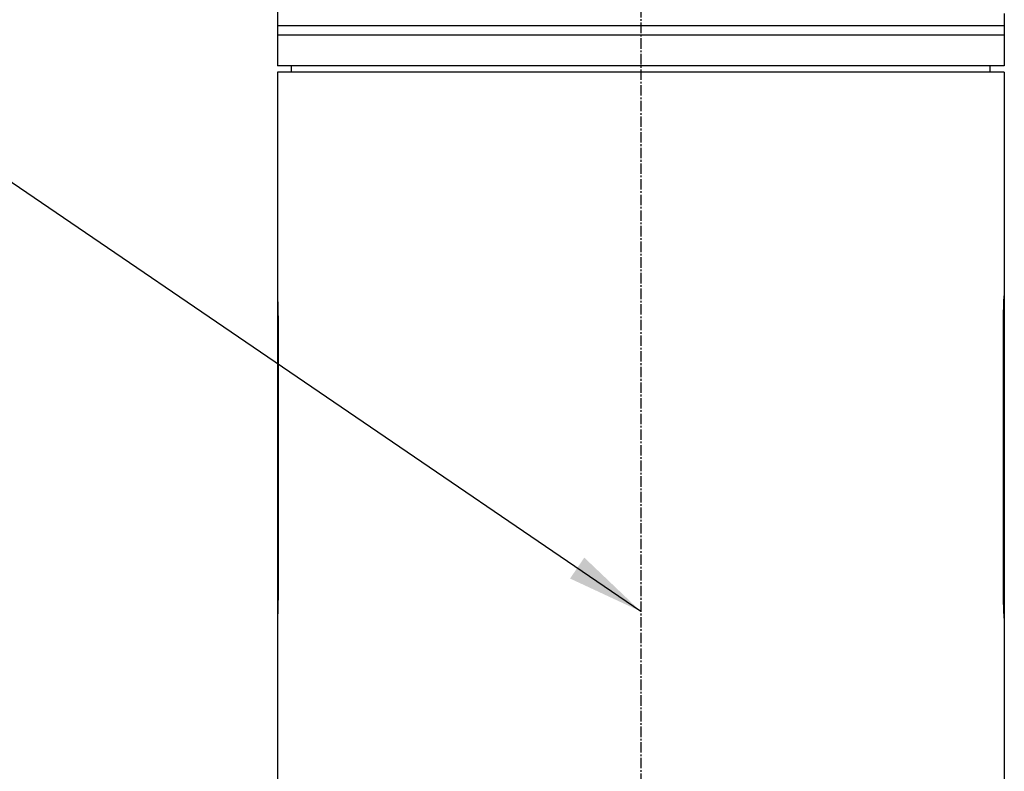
# Model space of a CAD drawing. Header units: millimetres. Extents: x 0 to 4378, y 0 to 2376.
# Tile 84 of 227: x 1443 to 1603, y 1081 to 1203. Entities that reach past the tile are written whole.
import ezdxf

# ---------------------------------------------------------------- set-up
doc = ezdxf.new("R2010")
doc.units = ezdxf.units.MM
doc.header["$LTSCALE"] = 0.2
doc.linetypes.add('CENTER2', pattern=[1.125, 0.75, -0.125, 0.125, -0.125])
doc.layers.add('02_Center Line', color=1, linetype='CENTER2')
doc.styles.add('Rainbow-5.0 Style', font='malgunsl.ttf')
doc.dimstyles.new('Rainbow-5.0 Style', dxfattribs={"dimtxt": 4, "dimasz": 2.5, "dimexe": 1, "dimexo": 1, "dimgap": 1, "dimtad": 1, "dimdsep": 46, "dimtxsty": 'Rainbow-5.0 Style', "dimcen": 0, "dimclrd": 251, "dimclre": 251, "dimclrt": 7, "dimazin": 3, "dimtp": 0.1, "dimtm": 0.1, "dimtfac": 0.61, "dimtmove": 0, "dimatfit": 3, "dimfxl": 1, "dimlwd": -1, "dimlwe": -1, "dimarcsym": 1})

# ---------------------------------------------------------------- blocks, each defined once
blk = doc.blocks.new('A$Ca3a613b0')
for p, q in [((-246.5, 545), (-246.5, 542)), ((-128.5, 544.01), (-128.5, 535.5)), ((-128.5, 542), (-246.5, 542)), ((-246.5, 542), (-246.5, 535.5)), ((-128.5, 540.5), (-246.5, 540.5)), ((-128.5, 535.5), (-246.5, 535.5)), ((-128.5, 534.5), (-246.5, 534.5)), ((-246.5, 534.5), (-246.5, 498.15)), ((-244.2, 534.5), (-244.21, 535.5)), ((-130.8, 534.5), (-130.79, 535.5)), ((-128.5, 534.5), (-128.5, 498.15)), ((-246.5, 498.1), (-246.5, 445.9)), ((-246.5, 498.1), (-246.5, 498.1)), ((-128.5, 498.1), (-128.5, 445.9)), ((-128.5, 498.1), (-128.5, 498.1)), ((-246.4, 494.8), (-246.5, 494.8)), ((-246.4, 494.8), (-246.4, 449.2)), ((-128.6, 449.2), (-128.6, 494.8)), ((-128.5, 494.8), (-128.6, 494.8)), ((-246.4, 449.2), (-246.5, 449.2)), ((-128.5, 449.2), (-128.6, 449.2)), ((-246.5, 445.9), (-246.5, 445.9)), ((-246.5, 445.85), (-246.5, 336.2)), ((-128.5, 445.9), (-128.5, 445.9)), ((-128.5, 445.85), (-128.5, 336.2))]:
    blk.add_line(p, q)
for points, knots in [([(-246.5, 498.15), (-246.5, 498.15), (-246.5, 498.15), (-246.5, 498.15), (-246.5, 498.14), (-246.5, 498.13), (-246.5, 498.12), (-246.5, 498.09), (-246.49, 498.04), (-246.49, 497.88), (-246.48, 497.73), (-246.46, 497.3), (-246.44, 496.99), (-246.42, 496.31), (-246.41, 495.93), (-246.41, 495.4), (-246.41, 495.25), (-246.41, 495.04), (-246.41, 494.98), (-246.4, 494.88), (-246.4, 494.84), (-246.4, 494.8), (-246.4, 494.8), (-246.4, 494.8)], [0.5048766, 0.5048766, 0.5048766, 0.5048766, 0.5166183, 0.5166183, 0.5335886, 0.5335886, 0.5536687, 0.5536687, 0.6111571, 0.6111571, 0.7105432, 0.7105432, 0.8368366, 0.8368366, 0.9572645, 0.9572645, 1.002286, 1.002286, 1.0197473, 1.0197473, 1.0315753, 1.0315753, 1.0321241, 1.0321241, 1.0321241, 1.0321241]), ([(-128.6, 494.8), (-128.6, 495.22), (-128.59, 495.67), (-128.57, 496.49), (-128.56, 496.87), (-128.54, 497.47), (-128.52, 497.72), (-128.5, 498.07), (-128.5, 498.15), (-128.5, 498.15)], [-1.0097533, -1.0097533, -1.0097533, -1.0097533, -0.8835341, -0.8835341, -0.7573149, -0.7573149, -0.6310958, -0.6310958, -0.5048766, -0.5048766, -0.5048766, -0.5048766]), ([(-128.5, 445.85), (-128.5, 445.85), (-128.5, 445.85), (-128.5, 445.85), (-128.5, 445.86), (-128.5, 445.87), (-128.5, 445.88), (-128.5, 445.91), (-128.51, 445.96), (-128.51, 446.12), (-128.52, 446.27), (-128.54, 446.7), (-128.56, 447.01), (-128.58, 447.69), (-128.59, 448.07), (-128.59, 448.6), (-128.59, 448.75), (-128.59, 448.96), (-128.59, 449.02), (-128.6, 449.12), (-128.6, 449.16), (-128.6, 449.2), (-128.6, 449.2), (-128.6, 449.2)], [0.5048766, 0.5048766, 0.5048766, 0.5048766, 0.5166183, 0.5166183, 0.5335886, 0.5335886, 0.5536687, 0.5536687, 0.6111571, 0.6111571, 0.7105432, 0.7105432, 0.8368366, 0.8368366, 0.9572645, 0.9572645, 1.002286, 1.002286, 1.0197473, 1.0197473, 1.0315753, 1.0315753, 1.0321241, 1.0321241, 1.0321241, 1.0321241]), ([(-246.4, 449.2), (-246.4, 448.78), (-246.41, 448.33), (-246.43, 447.51), (-246.44, 447.13), (-246.46, 446.53), (-246.48, 446.28), (-246.5, 445.93), (-246.5, 445.85), (-246.5, 445.85)], [-1.0097533, -1.0097533, -1.0097533, -1.0097533, -0.8835341, -0.8835341, -0.7573149, -0.7573149, -0.6310958, -0.6310958, -0.5048766, -0.5048766, -0.5048766, -0.5048766])]:
    blk.add_open_spline(points, degree=3, knots=knots)
at = {"layer": '02_Center Line', "ltscale": 11.288275}
blk.add_line((-187.5, 697.46), (-187.5, 100.36), dxfattribs=at)

msp = doc.modelspace()

# ---------------------------------------------------------------- block references
msp.add_blockref('A$Ca3a613b0', (1731.806, 659.684))

# ---------------------------------------------------------------- leaders
at = {"annotation_type": 0, "has_hookline": 1, "hookline_direction": 1, "text_width": 101.602}
msp.add_leader([(1544.306, 1106.612), (1394.355, 1208.852), (1381.855, 1208.852)], dimstyle='Rainbow-5.0 Style', override={"dimscale": 5, "dimgap": 1, "dimtad": 1}, dxfattribs=at)

doc.saveas('drawing.dxf')
